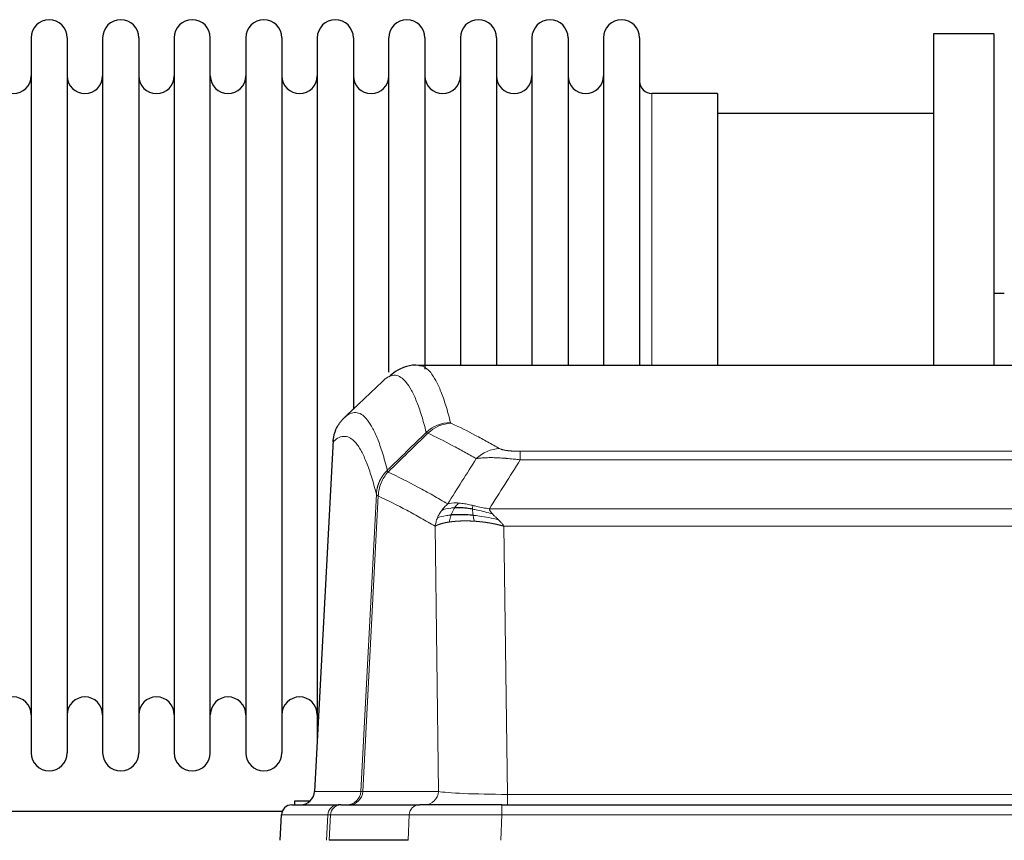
# Model space of a CAD drawing. Header units: inches. Extents: x 0 to 29700, y -16 to 21000.
# Tile 109 of 186: x 5186 to 5464, y 18552 to 18784. Entities that reach past the tile are written whole.
import ezdxf

# ---------------------------------------------------------------- set-up
doc = ezdxf.new("R2010")
doc.units = ezdxf.units.IN
doc.layers.add('254', color=7, linetype='Continuous', true_color=0xffffff)

msp = doc.modelspace()

# ---------------------------------------------------------------- linework, layer by layer
at = {"layer": '254', "color": 2, "linetype": 'Continuous', "lineweight": 25}
for p, q in [((5460.583, 18779.633), (5443.583, 18779.633)), ((5443.583, 18779.633), (5443.583, 18686.035)), ((5460.583, 18779.633), (5460.583, 18686.035)), ((5188.783, 18778.533), (5188.783, 18576.733)), ((5198.983, 18778.533), (5198.983, 18576.733)), ((5208.983, 18778.533), (5208.983, 18576.733)), ((5219.183, 18778.533), (5219.183, 18576.733)), ((5229.183, 18778.533), (5229.183, 18576.733)), ((5239.383, 18576.733), (5239.383, 18778.533)), ((5249.383, 18778.533), (5249.383, 18576.733)), ((5259.583, 18778.533), (5259.583, 18576.733)), ((5269.583, 18778.533), (5269.583, 18677.633)), ((5279.783, 18778.533), (5279.783, 18677.633)), ((5289.783, 18684.127), (5289.783, 18778.533)), ((5299.983, 18778.533), (5299.983, 18684.957)), ((5309.983, 18778.533), (5309.983, 18686.033)), ((5320.183, 18778.533), (5320.183, 18686.033)), ((5330.183, 18778.533), (5330.183, 18686.033)), ((5340.383, 18778.533), (5340.383, 18686.033)), ((5350.383, 18778.533), (5350.383, 18686.033)), ((5360.583, 18778.533), (5360.583, 18686.033)), ((5382.583, 18762.783), (5364.083, 18762.783)), ((5382.583, 18762.783), (5382.583, 18686.029)), ((5443.583, 18757.133), (5382.577, 18757.133)), ((5463.533, 18706.395), (5460.537, 18706.395)), ((5561.016, 18686.028), (5298.148, 18686.028)), ((5269.583, 18677.633), (5269.583, 18580.412)), ((5279.783, 18677.633), (5279.783, 18673.682)), ((5274.081, 18665.008), (5268.806, 18565.816)), ((5262.435, 18562.028), (5275.546, 18562.028)), ((5263.283, 18562.027), (5263.283, 18563.133)), ((5263.283, 18563.133), (5267.585, 18563.133)), ((5276.243, 18562.028), (5275.546, 18562.028)), ((5276.243, 18562.028), (5298.417, 18562.028)), ((5321.672, 18562.028), (5298.417, 18562.028)), ((5321.672, 18562.028), (5537.493, 18562.028)), ((5259.647, 18560.133), (5157.717, 18560.133)), ((5259.425, 18559.187), (5259.044, 18552.028)), ((5295.217, 18552.028), (5272.963, 18552.028))]:
    msp.add_line(p, q, dxfattribs=at)
at = {"layer": '254', "color": 110, "linetype": 'Continuous', "lineweight": 13}
for p, q in [((5364.083, 18762.783), (5364.083, 18686.029)), ((5274.066, 18664.514), (5268.819, 18565.819)), ((5326.911, 18661.821), (5532.254, 18661.821)), ((5326.911, 18659.405), (5326.911, 18661.821)), ((5532.254, 18659.405), (5326.911, 18659.405)), ((5281.885, 18565.819), (5286.262, 18649.687)), ((5286.818, 18649.211), (5282.466, 18565.819)), ((5318.18, 18645.574), (5540.985, 18645.574)), ((5303.818, 18565.819), (5302.86, 18640.666)), ((5536.872, 18640.676), (5322.292, 18640.676)), ((5322.292, 18640.676), (5323.261, 18564.993)), ((5268.819, 18565.819), (5281.885, 18565.819)), ((5282.466, 18565.819), (5303.818, 18565.819)), ((5323.261, 18564.993), (5535.904, 18564.993)), ((5323.261, 18562.028), (5323.261, 18564.993)), ((5321.672, 18559.185), (5321.672, 18562.028)), ((5259.441, 18559.185), (5259.06, 18552.028)), ((5272.552, 18559.185), (5259.441, 18559.185)), ((5272.178, 18552.028), (5272.552, 18559.185)), ((5273.336, 18559.185), (5272.963, 18552.028)), ((5295.51, 18559.185), (5273.336, 18559.185)), ((5295.217, 18552.028), (5295.51, 18559.185)), ((5321.672, 18559.185), (5321.379, 18552.028)), ((5537.493, 18559.185), (5321.672, 18559.185))]:
    msp.add_line(p, q, dxfattribs=at)
at = {"layer": '254', "color": 2, "linetype": 'Continuous', "lineweight": 25}
for centre, radius, start, end in [((5193.883, 18778.533), 5.1, 0, 180), ((5214.083, 18778.533), 5.1, 0, 180), ((5234.283, 18778.533), 5.1, 0, 180), ((5254.483, 18778.533), 5.1, 0, 180), ((5274.683, 18778.533), 5.1, 0, 180), ((5294.883, 18778.533), 5.1, 0, 180), ((5315.083, 18778.533), 5.1, 0, 180), ((5335.283, 18778.533), 5.1, 0, 180), ((5355.483, 18778.533), 5.1, 0, 180), ((5183.783, 18767.783), 5, 180, 0), ((5203.983, 18767.783), 5, 180, 0), ((5224.183, 18767.783), 5, 180, 0), ((5244.383, 18767.783), 5, 180, 0), ((5264.583, 18767.783), 5, 180, 0), ((5284.783, 18767.783), 5, 180, 0), ((5304.983, 18767.783), 5, 180, 0), ((5325.183, 18767.783), 5, 180, 0), ((5345.383, 18767.783), 5, 180, 0), ((5364.083, 18766.283), 3.5, 180, 270), ((5183.783, 18587.483), 5, 0, 180), ((5203.983, 18587.483), 5, 0, 180), ((5224.183, 18587.483), 5, 0, 180), ((5244.383, 18587.483), 5, 0, 180), ((5264.583, 18587.483), 5, 0, 180), ((5193.883, 18576.733), 5.1, 180, 0), ((5214.083, 18576.733), 5.1, 180, 0), ((5234.283, 18576.733), 5.1, 180, 0), ((5254.483, 18576.733), 5.1, 180, 0)]:
    msp.add_arc(centre, radius, start, end, dxfattribs=at)
at = {"layer": '254', "color": 110, "linetype": 'Continuous', "lineweight": 13}
for centre, major_axis, ratio, start_param, end_param in [((5307.215, 18659.971), (-9.695, -2.45), 0.9931439, 4.4664808, 5.2238901), ((5307.403, 18659.811), (-4.281, -9.037), 0.9659395, 3.5975691, 4.3432065), ((5321.064, 18652.665), (-4.97, -8.677), 0.9635717, 3.6779385, 4.4208965), ((5277.893, 18566.028), (0, 4), 0.9993908, 3.1415927, 4.6600291), ((5278.59, 18566.028), (0, 4), 0.9702957, 3.1415927, 4.6600291), ((5301.911, 18566.028), (20.038, 0.208), 0.001459, 3.1763609, 3.3855124), ((5299.942, 18566.028), (0, 4), 0.9702957, 3.1415927, 4.6600291), ((5323.181, 18566.028), (-20.002, 0.052), 0.0517476, 0.2535919, 1.5749043), ((5275.546, 18559.028), (0, 3), 0.9993908, 0, 1.5184364), ((5276.243, 18559.028), (0, 3), 0.9702957, 0, 1.5184364), ((5298.417, 18559.028), (0, 3), 0.9702957, 0, 1.5184364), ((5299.564, 18559.028), (-27.029, 0.156), 0.000812, 6.0391366, 6.248288), ((5321.724, 18559.028), (-27.018, 0.123), 0.0058026, 4.7143189, 6.0386286)]:
    msp.add_ellipse(centre, major_axis=major_axis, ratio=ratio, start_param=start_param, end_param=end_param, dxfattribs=at)
at = {"layer": '254', "color": 2, "linetype": 'Continuous', "lineweight": 25}
for centre, major_axis, start_param, end_param in [((5264.827, 18566.028), (0, 4), 3.1415927, 4.6600291), ((5262.435, 18559.028), (0, 3), 0, 1.5184364)]:
    msp.add_ellipse(centre, major_axis=major_axis, ratio=0.9993908, start_param=start_param, end_param=end_param, dxfattribs=at)
for points, knots in [([(5298.777, 18685.882), (5298.593, 18685.938), (5296.163, 18686.605), (5292.326, 18684.911), (5290.38, 18683.406), (5289.874, 18682.856)], [0, 0, 0, 0, 0.0544518, 0.7234067, 1, 1, 1, 1]), ([(5274.066, 18664.514), (5274.096, 18665.146), (5274.186, 18665.773), (5274.409, 18666.692), (5274.498, 18666.994), (5274.704, 18667.589), (5274.821, 18667.881), (5275.082, 18668.452), (5275.227, 18668.731), (5275.541, 18669.274), (5275.711, 18669.537), (5276.075, 18670.047), (5276.269, 18670.293), (5276.679, 18670.764), (5276.895, 18670.99), (5277.122, 18671.205)], [0, 0, 0, 0, 0.25, 0.25, 0.375, 0.375, 0.5, 0.5, 0.625, 0.625, 0.75, 0.75, 0.875, 0.875, 1, 1, 1, 1]), ([(5313.411, 18645.485), (5313.183, 18645.524), (5312.955, 18645.561), (5312.054, 18645.696), (5311.395, 18645.774), (5310.125, 18645.878), (5309.515, 18645.903), (5308.743, 18645.901), (5308.554, 18645.897), (5308.368, 18645.891)], [0, 0, 0, 0, 0.125, 0.125, 0.5, 0.5, 0.875, 0.875, 1, 1, 1, 1]), ([(5313.58, 18643.743), (5313.291, 18643.77), (5313.005, 18643.793), (5311.871, 18643.876), (5311.048, 18643.911), (5309.483, 18643.93), (5308.741, 18643.914), (5307.823, 18643.862), (5307.6, 18643.846), (5307.382, 18643.828)], [0, 0, 0, 0, 0.125, 0.125, 0.5, 0.5, 0.875, 0.875, 1, 1, 1, 1])]:
    msp.add_open_spline(points, degree=3, knots=knots, dxfattribs=at)
at = {"layer": '254', "color": 110, "linetype": 'Continuous', "lineweight": 13}
for points, knots in [([(5298.235, 18686.028), (5298.329, 18686.028), (5298.952, 18685.999), (5299.565, 18685.775), (5300.336, 18685.277), (5300.718, 18684.976), (5301.096, 18684.595), (5301.348, 18684.324), (5301.473, 18684.179), (5302.097, 18683.412), (5302.588, 18682.657), (5303.313, 18681.314), (5303.553, 18680.831), (5304.029, 18679.795), (5304.265, 18679.242), (5304.967, 18677.477), (5305.887, 18674.842), (5306.778, 18671.646), (5307.215, 18669.907)], [0, 0, 0, 0, 0.0285367, 0.1904473, 0.1904473, 0.2714026, 0.3118802, 0.3118802, 0.3523578, 0.3523578, 0.5142684, 0.5142684, 0.5952236, 0.5952236, 0.6761789, 0.6761789, 0.8380895, 1, 1, 1, 1]), ([(5300.348, 18667.168), (5299.91, 18668.906), (5299.018, 18672.1), (5298.096, 18674.732), (5297.393, 18676.496), (5297.157, 18677.049), (5296.681, 18678.084), (5296.44, 18678.567), (5295.714, 18679.909), (5295.222, 18680.664), (5294.598, 18681.431), (5294.472, 18681.575), (5294.221, 18681.847), (5293.842, 18682.228), (5293.459, 18682.529), (5292.687, 18683.027), (5291.644, 18683.409), (5290.034, 18683.138), (5288.932, 18682.394), (5288.374, 18681.881)], [0, 0, 0, 0, 0.125, 0.25, 0.25, 0.3125, 0.3125, 0.375, 0.375, 0.5, 0.5, 0.53125, 0.53125, 0.5625, 0.625, 0.625, 0.75, 0.875, 1, 1, 1, 1]), ([(5277.122, 18671.205), (5277.693, 18671.759), (5278.821, 18672.573), (5280.466, 18672.918), (5281.533, 18672.564), (5282.321, 18672.079), (5282.712, 18671.782), (5283.164, 18671.34), (5283.356, 18671.13), (5283.484, 18670.985), (5283.548, 18670.91), (5283.867, 18670.526), (5284.247, 18670.01), (5284.684, 18669.312), (5284.871, 18668.992), (5284.995, 18668.775), (5285.057, 18668.663), (5285.613, 18667.643), (5286.586, 18665.537), (5287.997, 18661.506), (5288.905, 18658.235), (5289.351, 18656.453)], [0, 0, 0, 0, 0.125, 0.25, 0.375, 0.375, 0.4375, 0.46875, 0.484375, 0.484375, 0.5, 0.5, 0.5625, 0.59375, 0.609375, 0.609375, 0.625, 0.625, 0.75, 0.875, 1, 1, 1, 1]), ([(5307.403, 18669.745), (5307.347, 18669.772), (5307.304, 18669.799), (5307.241, 18669.853), (5307.222, 18669.88), (5307.215, 18669.907)], [0, 0, 0, 0, 0.5, 0.5, 1, 1, 1, 1]), ([(5307.403, 18669.745), (5309.688, 18668.658), (5311.97, 18667.517), (5315.385, 18665.723), (5316.522, 18665.112), (5318.795, 18663.862), (5319.93, 18663.223), (5321.064, 18662.571)], [0, 0, 0, 0, 0.5, 0.5, 0.75, 0.75, 1, 1, 1, 1]), ([(5286.262, 18649.687), (5285.817, 18651.467), (5284.911, 18654.735), (5283.504, 18658.767), (5282.534, 18660.875), (5281.979, 18661.897), (5281.918, 18662.009), (5281.794, 18662.227), (5281.608, 18662.547), (5281.171, 18663.247), (5280.793, 18663.765), (5280.475, 18664.152), (5280.411, 18664.227), (5280.283, 18664.372), (5280.091, 18664.584), (5279.641, 18665.029), (5279.251, 18665.33), (5278.465, 18665.821), (5277.402, 18666.185), (5275.761, 18665.859), (5274.636, 18665.06), (5274.066, 18664.514)], [0, 0, 0, 0, 0.125, 0.25, 0.375, 0.375, 0.390625, 0.390625, 0.40625, 0.4375, 0.5, 0.5, 0.515625, 0.515625, 0.53125, 0.5625, 0.625, 0.625, 0.75, 0.875, 1, 1, 1, 1]), ([(5314.484, 18659.746), (5313.349, 18660.398), (5312.212, 18661.038), (5309.937, 18662.289), (5308.798, 18662.901), (5305.379, 18664.697), (5303.095, 18665.84), (5300.807, 18666.929)], [0, 0, 0, 0, 0.25, 0.25, 0.5, 0.5, 1, 1, 1, 1]), ([(5326.911, 18661.821), (5326.728, 18661.821), (5326.546, 18661.822), (5326.182, 18661.827), (5326.002, 18661.83), (5325.647, 18661.839), (5325.472, 18661.845), (5325.125, 18661.859), (5324.954, 18661.867), (5324.743, 18661.879), (5324.701, 18661.882), (5324.617, 18661.887), (5324.493, 18661.895), (5324.371, 18661.903), (5324.133, 18661.921), (5323.825, 18661.947), (5323.538, 18661.977), (5323.364, 18661.998), (5323.33, 18662.002), (5323.262, 18662.01), (5323.228, 18662.014), (5323.128, 18662.027), (5323.064, 18662.036), (5322.874, 18662.063), (5322.755, 18662.082), (5322.528, 18662.12), (5322.421, 18662.14), (5322.218, 18662.181), (5322.123, 18662.203), (5322.01, 18662.23), (5321.987, 18662.235), (5321.943, 18662.246), (5321.922, 18662.252), (5321.858, 18662.268), (5321.817, 18662.279), (5321.698, 18662.313), (5321.625, 18662.336), (5321.488, 18662.382), (5321.424, 18662.405), (5321.248, 18662.475), (5321.148, 18662.522), (5321.064, 18662.571)], [0, 0, 0, 0, 0.0625, 0.0625, 0.125, 0.125, 0.1875, 0.1875, 0.25, 0.25, 0.265625, 0.265625, 0.28125, 0.3125, 0.3125, 0.375, 0.4375, 0.4375, 0.453125, 0.453125, 0.46875, 0.46875, 0.5, 0.5, 0.5625, 0.5625, 0.625, 0.625, 0.6875, 0.6875, 0.703125, 0.703125, 0.71875, 0.71875, 0.75, 0.75, 0.8125, 0.8125, 0.875, 0.875, 1, 1, 1, 1]), ([(5326.911, 18659.405), (5326.576, 18659.448), (5326.243, 18659.489), (5325.58, 18659.567), (5325.252, 18659.604), (5324.276, 18659.708), (5323.638, 18659.768), (5322.936, 18659.826), (5322.858, 18659.833), (5322.702, 18659.845), (5322.625, 18659.851), (5322.393, 18659.869), (5322.24, 18659.88), (5321.786, 18659.912), (5321.191, 18659.949), (5320.618, 18659.977), (5320.197, 18659.994), (5319.988, 18660.002), (5319.783, 18660.009), (5319.647, 18660.013), (5319.579, 18660.015), (5318.973, 18660.03), (5318.465, 18660.033), (5317.746, 18660.025), (5317.514, 18660.02), (5317.175, 18660.009), (5317.064, 18660.005), (5316.846, 18659.996), (5316.738, 18659.99), (5316.211, 18659.961), (5315.823, 18659.929), (5315.108, 18659.849), (5314.781, 18659.801), (5314.484, 18659.746)], [0, 0, 0, 0, 0.0625, 0.0625, 0.125, 0.125, 0.25, 0.25, 0.265625, 0.265625, 0.28125, 0.28125, 0.3125, 0.3125, 0.375, 0.4375, 0.4375, 0.46875, 0.484375, 0.484375, 0.5, 0.5, 0.625, 0.625, 0.6875, 0.6875, 0.71875, 0.71875, 0.75, 0.75, 0.875, 0.875, 1, 1, 1, 1]), ([(5286.262, 18649.687), (5286.263, 18649.704), (5286.264, 18649.738), (5286.267, 18649.789), (5286.271, 18649.839), (5286.274, 18649.89), (5286.278, 18649.941), (5286.282, 18649.991), (5286.287, 18650.042), (5286.291, 18650.093), (5286.296, 18650.143), (5286.301, 18650.194), (5286.306, 18650.244), (5286.312, 18650.295), (5286.318, 18650.345), (5286.324, 18650.396), (5286.33, 18650.446), (5286.337, 18650.496), (5286.344, 18650.547), (5286.351, 18650.597), (5286.358, 18650.647), (5286.366, 18650.697), (5286.374, 18650.748), (5286.382, 18650.798), (5286.39, 18650.848), (5286.399, 18650.898), (5286.408, 18650.948), (5286.417, 18650.998), (5286.426, 18651.048), (5286.436, 18651.098), (5286.446, 18651.148), (5286.456, 18651.197), (5286.466, 18651.247), (5286.477, 18651.297), (5286.488, 18651.346), (5286.499, 18651.396), (5286.51, 18651.445), (5286.522, 18651.495), (5286.534, 18651.544), (5286.546, 18651.594), (5286.558, 18651.643), (5286.571, 18651.692), (5286.584, 18651.741), (5286.597, 18651.79), (5286.61, 18651.839), (5286.624, 18651.888), (5286.638, 18651.937), (5286.652, 18651.986), (5286.666, 18652.034), (5286.681, 18652.083), (5286.695, 18652.132), (5286.71, 18652.18), (5286.726, 18652.229), (5286.741, 18652.277), (5286.757, 18652.325), (5286.773, 18652.373), (5286.789, 18652.421), (5286.806, 18652.469), (5286.823, 18652.517), (5286.84, 18652.565), (5286.857, 18652.613), (5286.874, 18652.661), (5286.892, 18652.708), (5286.91, 18652.756), (5286.928, 18652.803), (5286.947, 18652.851), (5286.965, 18652.898), (5286.984, 18652.945), (5287.003, 18652.992), (5287.023, 18653.039), (5287.042, 18653.086), (5287.062, 18653.132), (5287.082, 18653.179), (5287.103, 18653.226), (5287.123, 18653.272), (5287.144, 18653.318), (5287.171, 18653.378), (5287.205, 18653.451), (5287.246, 18653.537), (5287.287, 18653.623), (5287.33, 18653.708), (5287.373, 18653.793), (5287.417, 18653.877), (5287.462, 18653.961), (5287.507, 18654.045), (5287.554, 18654.128), (5287.601, 18654.211), (5287.649, 18654.293), (5287.697, 18654.375), (5287.747, 18654.456), (5287.797, 18654.537), (5287.848, 18654.617), (5287.9, 18654.697), (5287.952, 18654.777), (5288.005, 18654.856), (5288.059, 18654.934), (5288.114, 18655.012), (5288.169, 18655.089), (5288.225, 18655.166), (5288.282, 18655.243), (5288.339, 18655.318), (5288.398, 18655.394), (5288.456, 18655.468), (5288.516, 18655.543), (5288.576, 18655.616), (5288.637, 18655.689), (5288.699, 18655.762), (5288.761, 18655.834), (5288.824, 18655.905), (5288.888, 18655.976), (5288.952, 18656.046), (5289.017, 18656.115), (5289.082, 18656.184), (5289.149, 18656.252), (5289.215, 18656.32), (5289.283, 18656.387), (5289.328, 18656.431), (5289.351, 18656.453)], [0, 0, 0, 0, 0.0066687, 0.0133374, 0.0200061, 0.0266746, 0.0333432, 0.0400116, 0.0466801, 0.0533484, 0.0600168, 0.066685, 0.0733532, 0.0800214, 0.0866895, 0.0933575, 0.1000255, 0.1066935, 0.1133614, 0.1200292, 0.126697, 0.1333647, 0.1400324, 0.1467001, 0.1533676, 0.1600352, 0.1667026, 0.1733701, 0.1800374, 0.1867047, 0.193372, 0.2000392, 0.2067064, 0.2133735, 0.2200405, 0.2267075, 0.2333745, 0.2400414, 0.2467082, 0.253375, 0.2600418, 0.2667085, 0.2733751, 0.2800417, 0.2867082, 0.2933747, 0.3000412, 0.3067075, 0.3133739, 0.3200401, 0.3267064, 0.3333725, 0.3400387, 0.3467047, 0.3533708, 0.3600367, 0.3667026, 0.3733685, 0.3800343, 0.3867001, 0.3933658, 0.4000315, 0.4066971, 0.4133626, 0.4200281, 0.4266936, 0.433359, 0.4400243, 0.4466896, 0.4533549, 0.4600201, 0.4666852, 0.4733503, 0.4800154, 0.4866804, 0.4933453, 0.5000102, 0.5125098, 0.5250093, 0.5375088, 0.5500082, 0.5625077, 0.5750071, 0.5875066, 0.600006, 0.6125054, 0.6250049, 0.6375043, 0.6500037, 0.6625032, 0.6750026, 0.6875021, 0.7000016, 0.7125011, 0.7250006, 0.7375001, 0.7499997, 0.7624993, 0.7749989, 0.7874985, 0.7999982, 0.812498, 0.8249977, 0.8374975, 0.8499974, 0.8624973, 0.8749972, 0.8874972, 0.8999973, 0.9124974, 0.9249976, 0.9374978, 0.9499981, 0.9624985, 0.9749989, 0.9874994, 1, 1, 1, 1]), ([(5289.563, 18655.97), (5289.488, 18656.059), (5289.446, 18656.156), (5289.387, 18656.329), (5289.372, 18656.405), (5289.351, 18656.453)], [0, 0, 0, 0, 0.5, 0.5, 1, 1, 1, 1]), ([(5286.818, 18649.211), (5286.839, 18649.842), (5286.917, 18650.47), (5287.18, 18651.698), (5287.366, 18652.299), (5287.838, 18653.451), (5288.123, 18654.003), (5288.782, 18655.041), (5289.154, 18655.526), (5289.563, 18655.97)], [0, 0, 0, 0, 0.25, 0.25, 0.5, 0.5, 0.75, 0.75, 1, 1, 1, 1]), ([(5289.563, 18655.97), (5292.385, 18654.631), (5295.201, 18653.211), (5299.414, 18650.956), (5300.817, 18650.184), (5303.62, 18648.599), (5305.019, 18647.785), (5306.417, 18646.952)], [0, 0, 0, 0, 0.5, 0.5, 0.75, 0.75, 1, 1, 1, 1]), ([(5286.818, 18649.211), (5286.813, 18649.214), (5286.803, 18649.22), (5286.788, 18649.23), (5286.772, 18649.24), (5286.757, 18649.25), (5286.742, 18649.259), (5286.726, 18649.269), (5286.711, 18649.279), (5286.696, 18649.289), (5286.68, 18649.299), (5286.665, 18649.309), (5286.649, 18649.319), (5286.634, 18649.329), (5286.619, 18649.339), (5286.604, 18649.349), (5286.589, 18649.359), (5286.574, 18649.369), (5286.559, 18649.379), (5286.544, 18649.389), (5286.529, 18649.399), (5286.515, 18649.409), (5286.501, 18649.42), (5286.487, 18649.43), (5286.473, 18649.44), (5286.459, 18649.45), (5286.446, 18649.46), (5286.425, 18649.477), (5286.399, 18649.498), (5286.371, 18649.524), (5286.347, 18649.548), (5286.328, 18649.57), (5286.312, 18649.591), (5286.299, 18649.609), (5286.289, 18649.625), (5286.281, 18649.639), (5286.275, 18649.651), (5286.271, 18649.662), (5286.267, 18649.671), (5286.265, 18649.677), (5286.263, 18649.682), (5286.262, 18649.685), (5286.262, 18649.687), (5286.262, 18649.687)], [0, 0, 0, 0, 0.0155045, 0.0313064, 0.0474058, 0.0638028, 0.0804975, 0.0974898, 0.1147799, 0.1323678, 0.1502535, 0.1684372, 0.1869188, 0.2056984, 0.224776, 0.2441517, 0.2638255, 0.2837975, 0.3040676, 0.3246359, 0.3455025, 0.3666674, 0.3881306, 0.4098921, 0.431952, 0.4543102, 0.4769669, 0.499922, 0.5635887, 0.6229234, 0.6779259, 0.7285963, 0.7749346, 0.8169408, 0.8546148, 0.8879566, 0.9169663, 0.9416439, 0.9619893, 0.9780025, 0.9896835, 0.9970323, 1, 1, 1, 1]), ([(5302.86, 18640.666), (5301.53, 18641.452), (5300.197, 18642.22), (5297.53, 18643.719), (5296.194, 18644.449), (5292.183, 18646.586), (5289.504, 18647.935), (5286.818, 18649.211)], [0, 0, 0, 0, 0.25, 0.25, 0.5, 0.5, 1, 1, 1, 1]), ([(5304.71, 18645.145), (5304.956, 18645.475), (5305.222, 18645.793), (5305.793, 18646.397), (5306.096, 18646.683), (5306.417, 18646.952)], [0, 0, 0, 0, 0.5, 0.5, 1, 1, 1, 1]), ([(5308.368, 18645.891), (5307.997, 18645.878), (5307.64, 18645.852), (5306.279, 18645.701), (5305.408, 18645.476), (5304.71, 18645.145)], [0, 0, 0, 0, 0.25, 0.25, 1, 1, 1, 1]), ([(5309.592, 18647.213), (5309.294, 18647.239), (5309.003, 18647.255), (5307.876, 18647.27), (5307.11, 18647.176), (5306.417, 18646.952)], [0, 0, 0, 0, 0.25, 0.25, 1, 1, 1, 1]), ([(5307.382, 18643.828), (5307.413, 18643.919), (5307.445, 18644.01), (5307.58, 18644.373), (5307.693, 18644.646), (5307.942, 18645.171), (5308.079, 18645.424), (5308.27, 18645.739), (5308.319, 18645.816), (5308.368, 18645.891)], [0, 0, 0, 0, 0.125, 0.125, 0.5, 0.5, 0.875, 0.875, 1, 1, 1, 1]), ([(5308.368, 18645.891), (5308.467, 18646.041), (5308.568, 18646.182), (5308.825, 18646.511), (5308.982, 18646.685), (5309.293, 18646.985), (5309.446, 18647.112), (5309.592, 18647.213)], [0, 0, 0, 0, 0.25, 0.25, 0.625, 0.625, 1, 1, 1, 1]), ([(5313.562, 18646.518), (5313.381, 18646.558), (5313.203, 18646.597), (5312.496, 18646.751), (5311.981, 18646.858), (5310.987, 18647.039), (5310.508, 18647.114), (5309.893, 18647.185), (5309.742, 18647.2), (5309.592, 18647.213)], [0, 0, 0, 0, 0.125, 0.125, 0.5, 0.5, 0.875, 0.875, 1, 1, 1, 1]), ([(5313.411, 18645.485), (5313.41, 18645.609), (5313.412, 18645.725), (5313.425, 18645.99), (5313.441, 18646.127), (5313.489, 18646.356), (5313.521, 18646.449), (5313.562, 18646.518)], [0, 0, 0, 0, 0.25, 0.25, 0.625, 0.625, 1, 1, 1, 1]), ([(5319.05, 18644.131), (5317.64, 18644.553), (5316.203, 18644.929), (5314.333, 18645.318), (5313.869, 18645.407), (5313.411, 18645.485)], [0, 0, 0, 0, 0.75, 0.75, 1, 1, 1, 1]), ([(5313.58, 18643.743), (5313.568, 18643.82), (5313.556, 18643.898), (5313.512, 18644.208), (5313.483, 18644.439), (5313.439, 18644.884), (5313.424, 18645.097), (5313.414, 18645.359), (5313.412, 18645.423), (5313.411, 18645.485)], [0, 0, 0, 0, 0.125, 0.125, 0.5, 0.5, 0.875, 0.875, 1, 1, 1, 1]), ([(5318.18, 18645.574), (5316.959, 18645.763), (5315.783, 18646.02), (5314.289, 18646.354), (5313.922, 18646.437), (5313.562, 18646.518)], [0, 0, 0, 0, 0.75, 0.75, 1, 1, 1, 1]), ([(5319.05, 18644.131), (5318.932, 18644.258), (5318.822, 18644.383), (5318.573, 18644.693), (5318.448, 18644.875), (5318.262, 18645.231), (5318.201, 18645.405), (5318.18, 18645.574)], [0, 0, 0, 0, 0.25, 0.25, 0.625, 0.625, 1, 1, 1, 1]), ([(5302.86, 18640.666), (5302.918, 18641.062), (5303, 18641.458), (5303.213, 18642.239), (5303.344, 18642.626), (5303.499, 18643.004)], [0, 0, 0, 0, 0.5, 0.5, 1, 1, 1, 1]), ([(5303.499, 18643.004), (5303.656, 18643.38), (5303.836, 18643.748), (5304.24, 18644.463), (5304.465, 18644.811), (5304.71, 18645.145)], [0, 0, 0, 0, 0.5, 0.5, 1, 1, 1, 1]), ([(5307.382, 18643.828), (5306.947, 18643.792), (5306.537, 18643.747), (5305.008, 18643.53), (5304.112, 18643.29), (5303.499, 18643.004)], [0, 0, 0, 0, 0.25, 0.25, 1, 1, 1, 1]), ([(5306.892, 18641.867), (5306.928, 18642.067), (5306.97, 18642.291), (5307.076, 18642.77), (5307.138, 18643.026), (5307.264, 18643.467), (5307.321, 18643.647), (5307.382, 18643.828)], [0, 0, 0, 0, 0.375, 0.375, 0.75, 0.75, 1, 1, 1, 1]), ([(5313.895, 18642.092), (5313.862, 18642.255), (5313.822, 18642.441), (5313.74, 18642.843), (5313.698, 18643.06), (5313.63, 18643.435), (5313.604, 18643.588), (5313.58, 18643.743)], [0, 0, 0, 0, 0.375, 0.375, 0.75, 0.75, 1, 1, 1, 1]), ([(5320.722, 18642.512), (5318.949, 18642.964), (5317.12, 18643.311), (5314.746, 18643.624), (5314.158, 18643.689), (5313.58, 18643.743)], [0, 0, 0, 0, 0.75, 0.75, 1, 1, 1, 1]), ([(5320.722, 18642.512), (5320.648, 18642.584), (5320.574, 18642.655), (5320.278, 18642.936), (5320.056, 18643.143), (5319.629, 18643.547), (5319.423, 18643.745), (5319.171, 18644.003), (5319.11, 18644.067), (5319.05, 18644.131)], [0, 0, 0, 0, 0.125, 0.125, 0.5, 0.5, 0.875, 0.875, 1, 1, 1, 1]), ([(5322.292, 18640.676), (5322.14, 18640.922), (5321.964, 18641.161), (5321.581, 18641.628), (5321.374, 18641.855), (5321.016, 18642.224), (5320.869, 18642.369), (5320.722, 18642.512)], [0, 0, 0, 0, 0.375, 0.375, 0.75, 0.75, 1, 1, 1, 1]), ([(5306.892, 18641.867), (5306.881, 18641.865), (5306.857, 18641.862), (5306.822, 18641.857), (5306.787, 18641.851), (5306.751, 18641.846), (5306.715, 18641.84), (5306.678, 18641.834), (5306.641, 18641.828), (5306.604, 18641.822), (5306.566, 18641.816), (5306.528, 18641.81), (5306.49, 18641.804), (5306.451, 18641.797), (5306.412, 18641.79), (5306.373, 18641.783), (5306.333, 18641.776), (5306.293, 18641.769), (5306.252, 18641.762), (5306.211, 18641.755), (5306.17, 18641.747), (5306.129, 18641.739), (5306.087, 18641.732), (5306.046, 18641.724), (5306.003, 18641.716), (5305.961, 18641.707), (5305.918, 18641.699), (5305.875, 18641.69), (5305.832, 18641.682), (5305.789, 18641.673), (5305.745, 18641.664), (5305.701, 18641.655), (5305.657, 18641.645), (5305.613, 18641.636), (5305.568, 18641.626), (5305.524, 18641.616), (5305.479, 18641.606), (5305.434, 18641.596), (5305.389, 18641.586), (5305.344, 18641.576), (5305.298, 18641.565), (5305.253, 18641.554), (5305.207, 18641.543), (5305.161, 18641.532), (5305.115, 18641.521), (5305.069, 18641.509), (5305.023, 18641.498), (5304.977, 18641.486), (5304.931, 18641.474), (5304.885, 18641.462), (5304.839, 18641.45), (5304.793, 18641.437), (5304.746, 18641.425), (5304.7, 18641.412), (5304.654, 18641.399), (5304.608, 18641.386), (5304.562, 18641.372), (5304.515, 18641.359), (5304.469, 18641.345), (5304.423, 18641.331), (5304.377, 18641.317), (5304.332, 18641.303), (5304.286, 18641.288), (5304.24, 18641.274), (5304.195, 18641.259), (5304.15, 18641.244), (5304.104, 18641.229), (5304.059, 18641.214), (5304.015, 18641.198), (5303.97, 18641.182), (5303.926, 18641.166), (5303.882, 18641.15), (5303.838, 18641.134), (5303.794, 18641.118), (5303.751, 18641.101), (5303.707, 18641.084), (5303.665, 18641.067), (5303.622, 18641.05), (5303.58, 18641.032), (5303.538, 18641.015), (5303.497, 18640.997), (5303.455, 18640.979), (5303.415, 18640.961), (5303.374, 18640.943), (5303.334, 18640.924), (5303.295, 18640.905), (5303.256, 18640.886), (5303.217, 18640.867), (5303.179, 18640.848), (5303.141, 18640.828), (5303.104, 18640.809), (5303.068, 18640.789), (5303.032, 18640.769), (5302.996, 18640.749), (5302.961, 18640.728), (5302.927, 18640.707), (5302.893, 18640.687), (5302.871, 18640.673), (5302.86, 18640.666)], [0, 0, 0, 0, 0.0060657, 0.012223, 0.0184718, 0.0248123, 0.0312443, 0.0377679, 0.0443831, 0.0510899, 0.0578883, 0.0647782, 0.0717598, 0.0788329, 0.0859977, 0.093254, 0.1006019, 0.1080414, 0.1155725, 0.1231952, 0.1309095, 0.1387154, 0.1466129, 0.1546019, 0.1626826, 0.1708549, 0.1791188, 0.1874742, 0.1959213, 0.20446, 0.2130903, 0.2218121, 0.2306256, 0.2395307, 0.2485274, 0.2576156, 0.2667955, 0.276067, 0.2854301, 0.2948848, 0.3044311, 0.314069, 0.3237985, 0.3336196, 0.3435324, 0.3535367, 0.3636326, 0.3738202, 0.3840993, 0.3944701, 0.4049324, 0.4154864, 0.426132, 0.4368691, 0.4476979, 0.4586183, 0.4696303, 0.480734, 0.4919292, 0.503216, 0.5145945, 0.5260645, 0.5376262, 0.5492795, 0.5610244, 0.5728609, 0.584789, 0.5968087, 0.60892, 0.621123, 0.6334175, 0.6458037, 0.6582815, 0.6708509, 0.6835119, 0.6962645, 0.7091087, 0.7220445, 0.735072, 0.748191, 0.7614017, 0.774704, 0.7880979, 0.8015834, 0.8151605, 0.8288293, 0.8425896, 0.8564416, 0.8703852, 0.8844204, 0.8985472, 0.9127656, 0.9270756, 0.9414773, 0.9559705, 0.9705554, 0.9852319, 1, 1, 1, 1]), ([(5313.895, 18642.092), (5313.873, 18642.094), (5313.829, 18642.096), (5313.763, 18642.1), (5313.697, 18642.104), (5313.631, 18642.108), (5313.565, 18642.112), (5313.499, 18642.115), (5313.433, 18642.119), (5313.366, 18642.122), (5313.3, 18642.125), (5313.234, 18642.129), (5313.167, 18642.132), (5313.101, 18642.135), (5313.034, 18642.137), (5312.967, 18642.14), (5312.901, 18642.143), (5312.834, 18642.145), (5312.767, 18642.147), (5312.701, 18642.15), (5312.634, 18642.152), (5312.567, 18642.154), (5312.5, 18642.156), (5312.433, 18642.158), (5312.366, 18642.159), (5312.299, 18642.161), (5312.232, 18642.162), (5312.165, 18642.164), (5312.098, 18642.165), (5312.031, 18642.166), (5311.964, 18642.167), (5311.897, 18642.168), (5311.83, 18642.169), (5311.763, 18642.169), (5311.696, 18642.17), (5311.629, 18642.17), (5311.562, 18642.171), (5311.494, 18642.171), (5311.427, 18642.171), (5311.36, 18642.171), (5311.293, 18642.171), (5311.226, 18642.17), (5311.159, 18642.17), (5311.092, 18642.169), (5311.025, 18642.169), (5310.958, 18642.168), (5310.891, 18642.167), (5310.824, 18642.166), (5310.757, 18642.165), (5310.69, 18642.164), (5310.623, 18642.162), (5310.556, 18642.161), (5310.489, 18642.159), (5310.423, 18642.158), (5310.356, 18642.156), (5310.289, 18642.154), (5310.223, 18642.152), (5310.156, 18642.149), (5310.089, 18642.147), (5310.023, 18642.145), (5309.956, 18642.142), (5309.89, 18642.139), (5309.824, 18642.136), (5309.758, 18642.133), (5309.691, 18642.13), (5309.625, 18642.127), (5309.559, 18642.124), (5309.493, 18642.12), (5309.427, 18642.117), (5309.362, 18642.113), (5309.296, 18642.109), (5309.23, 18642.105), (5309.165, 18642.101), (5309.099, 18642.097), (5309.034, 18642.092), (5308.969, 18642.088), (5308.904, 18642.083), (5308.839, 18642.078), (5308.774, 18642.074), (5308.709, 18642.069), (5308.644, 18642.063), (5308.58, 18642.058), (5308.515, 18642.053), (5308.451, 18642.047), (5308.387, 18642.042), (5308.322, 18642.036), (5308.259, 18642.03), (5308.195, 18642.024), (5308.131, 18642.018), (5308.068, 18642.011), (5308.004, 18642.005), (5307.941, 18641.998), (5307.878, 18641.992), (5307.815, 18641.985), (5307.752, 18641.978), (5307.69, 18641.971), (5307.627, 18641.964), (5307.565, 18641.956), (5307.503, 18641.949), (5307.441, 18641.941), (5307.379, 18641.934), (5307.318, 18641.926), (5307.256, 18641.918), (5307.195, 18641.91), (5307.134, 18641.901), (5307.073, 18641.893), (5307.013, 18641.884), (5306.952, 18641.876), (5306.912, 18641.87), (5306.892, 18641.867)], [0, 0, 0, 0, 0.0082024, 0.0164263, 0.0246716, 0.0329384, 0.0412265, 0.0495362, 0.0578672, 0.0662198, 0.0745938, 0.0829892, 0.0914062, 0.0998446, 0.1083045, 0.1167859, 0.1252887, 0.1338131, 0.1423589, 0.1509263, 0.1595151, 0.1681255, 0.1767574, 0.1854108, 0.1940858, 0.2027822, 0.2115002, 0.2202398, 0.2290008, 0.2377835, 0.2465876, 0.2554134, 0.2642606, 0.2731295, 0.2820199, 0.2909319, 0.2998654, 0.3088206, 0.3177973, 0.3267956, 0.3358154, 0.3448569, 0.35392, 0.3630047, 0.3721109, 0.3812388, 0.3903883, 0.3995594, 0.4087522, 0.4179665, 0.4272025, 0.4364601, 0.4457393, 0.4550402, 0.4643627, 0.4737069, 0.4830727, 0.4924601, 0.5018692, 0.5113, 0.5207524, 0.5302265, 0.5397222, 0.5492397, 0.5587788, 0.5683395, 0.577922, 0.5875261, 0.5971519, 0.6067994, 0.6164686, 0.6261595, 0.6358721, 0.6456064, 0.6553624, 0.6651401, 0.6749395, 0.6847606, 0.6946034, 0.704468, 0.7143542, 0.7242622, 0.734192, 0.7441434, 0.7541166, 0.7641115, 0.7741282, 0.7841666, 0.7942268, 0.8043087, 0.8144123, 0.8245377, 0.8346848, 0.8448538, 0.8550444, 0.8652568, 0.875491, 0.885747, 0.8960247, 0.9063242, 0.9166455, 0.9269886, 0.9373534, 0.9477401, 0.9581485, 0.9685787, 0.9790306, 0.9895044, 1, 1, 1, 1]), ([(5322.292, 18640.676), (5322.27, 18640.682), (5322.226, 18640.695), (5322.16, 18640.713), (5322.093, 18640.732), (5322.026, 18640.75), (5321.96, 18640.768), (5321.893, 18640.786), (5321.826, 18640.804), (5321.759, 18640.822), (5321.692, 18640.84), (5321.624, 18640.858), (5321.557, 18640.875), (5321.489, 18640.893), (5321.422, 18640.91), (5321.354, 18640.927), (5321.286, 18640.945), (5321.218, 18640.962), (5321.15, 18640.979), (5321.082, 18640.995), (5321.014, 18641.012), (5320.946, 18641.029), (5320.878, 18641.045), (5320.809, 18641.062), (5320.741, 18641.078), (5320.672, 18641.094), (5320.603, 18641.11), (5320.534, 18641.126), (5320.465, 18641.142), (5320.396, 18641.158), (5320.327, 18641.173), (5320.258, 18641.189), (5320.189, 18641.204), (5320.12, 18641.22), (5320.05, 18641.235), (5319.981, 18641.25), (5319.911, 18641.265), (5319.841, 18641.28), (5319.772, 18641.294), (5319.702, 18641.309), (5319.632, 18641.324), (5319.562, 18641.338), (5319.492, 18641.352), (5319.422, 18641.366), (5319.352, 18641.38), (5319.281, 18641.394), (5319.211, 18641.408), (5319.141, 18641.422), (5319.07, 18641.435), (5319, 18641.449), (5318.929, 18641.462), (5318.858, 18641.475), (5318.788, 18641.488), (5318.717, 18641.501), (5318.646, 18641.514), (5318.575, 18641.527), (5318.504, 18641.54), (5318.433, 18641.552), (5318.362, 18641.565), (5318.291, 18641.577), (5318.22, 18641.589), (5318.148, 18641.601), (5318.077, 18641.613), (5318.006, 18641.625), (5317.934, 18641.637), (5317.863, 18641.648), (5317.791, 18641.66), (5317.72, 18641.671), (5317.648, 18641.682), (5317.576, 18641.693), (5317.505, 18641.704), (5317.433, 18641.715), (5317.361, 18641.726), (5317.289, 18641.736), (5317.217, 18641.747), (5317.146, 18641.757), (5317.074, 18641.767), (5317.002, 18641.777), (5316.93, 18641.787), (5316.858, 18641.797), (5316.786, 18641.807), (5316.713, 18641.817), (5316.641, 18641.826), (5316.569, 18641.835), (5316.497, 18641.845), (5316.425, 18641.854), (5316.353, 18641.863), (5316.28, 18641.872), (5316.208, 18641.88), (5316.136, 18641.889), (5316.064, 18641.897), (5315.991, 18641.906), (5315.919, 18641.914), (5315.847, 18641.922), (5315.774, 18641.93), (5315.702, 18641.938), (5315.63, 18641.946), (5315.557, 18641.953), (5315.485, 18641.961), (5315.413, 18641.968), (5315.34, 18641.975), (5315.268, 18641.982), (5315.195, 18641.989), (5315.123, 18641.996), (5315.051, 18642.003), (5314.978, 18642.009), (5314.906, 18642.016), (5314.834, 18642.022), (5314.761, 18642.028), (5314.689, 18642.034), (5314.617, 18642.04), (5314.544, 18642.046), (5314.472, 18642.052), (5314.4, 18642.057), (5314.328, 18642.063), (5314.255, 18642.068), (5314.183, 18642.073), (5314.111, 18642.078), (5314.039, 18642.083), (5313.967, 18642.088), (5313.919, 18642.091), (5313.895, 18642.092)], [0, 0, 0, 0, 0.007775, 0.0155603, 0.0233558, 0.0311618, 0.038978, 0.0468046, 0.0546416, 0.0624889, 0.0703466, 0.0782147, 0.0860931, 0.093982, 0.1018813, 0.109791, 0.1177112, 0.1256417, 0.1335828, 0.1415343, 0.1494962, 0.1574687, 0.1654516, 0.173445, 0.1814489, 0.1894634, 0.1974883, 0.2055238, 0.2135699, 0.2216264, 0.2296936, 0.2377713, 0.2458596, 0.2539585, 0.2620679, 0.270188, 0.2783187, 0.28646, 0.2946119, 0.3027745, 0.3109477, 0.3191316, 0.3273261, 0.3355314, 0.3437472, 0.3519738, 0.3602111, 0.3684591, 0.3767178, 0.3849872, 0.3932673, 0.4015582, 0.4098598, 0.4181722, 0.4264954, 0.4348293, 0.443174, 0.4515295, 0.4598958, 0.4682728, 0.4766607, 0.4850594, 0.493469, 0.5018893, 0.5103206, 0.5187626, 0.5272155, 0.5356793, 0.544154, 0.5526395, 0.561136, 0.5696433, 0.5781615, 0.5866906, 0.5952307, 0.6037817, 0.6123436, 0.6209165, 0.6295003, 0.638095, 0.6467007, 0.6553174, 0.6639451, 0.6725838, 0.6812334, 0.6898941, 0.6985657, 0.7072484, 0.7159421, 0.7246468, 0.7333625, 0.7420893, 0.7508272, 0.759576, 0.768336, 0.777107, 0.7858891, 0.7946823, 0.8034866, 0.812302, 0.8211284, 0.829966, 0.8388147, 0.8476746, 0.8565455, 0.8654276, 0.8743209, 0.8832252, 0.8921408, 0.9010675, 0.9100054, 0.9189544, 0.9279147, 0.9368861, 0.9458688, 0.9548626, 0.9638676, 0.9728839, 0.9819114, 0.9909501, 1, 1, 1, 1])]:
    msp.add_open_spline(points, degree=3, knots=knots, dxfattribs=at)
at = {"layer": '254', "color": 2, "linetype": 'Continuous', "lineweight": 25}
for points, degree in [([(5288.374, 18681.881), (5286.126, 18679.749), (5283.878, 18677.617), (5281.632, 18675.485)], 3), ([(5281.632, 18675.485), (5277.123, 18671.207)], 1)]:
    msp.add_open_spline(points, degree=degree, dxfattribs=at)
at = {"layer": '254', "color": 110, "linetype": 'Continuous', "lineweight": 13}
for points in [[(5289.351, 18656.453), (5293.016, 18660.025), (5296.682, 18663.597), (5300.348, 18667.168)], [(5300.807, 18666.929), (5297.058, 18663.276), (5293.31, 18659.623), (5289.563, 18655.97)], [(5300.807, 18666.929), (5300.694, 18666.98), (5300.506, 18667.072), (5300.388, 18667.14), (5300.348, 18667.168)], [(5306.417, 18646.952), (5309.091, 18651.22), (5311.78, 18655.485), (5314.484, 18659.746)], [(5326.911, 18659.405), (5323.983, 18654.799), (5321.073, 18650.189), (5318.18, 18645.574)]]:
    msp.add_open_spline(points, degree=3, dxfattribs=at)

doc.saveas('drawing.dxf')
